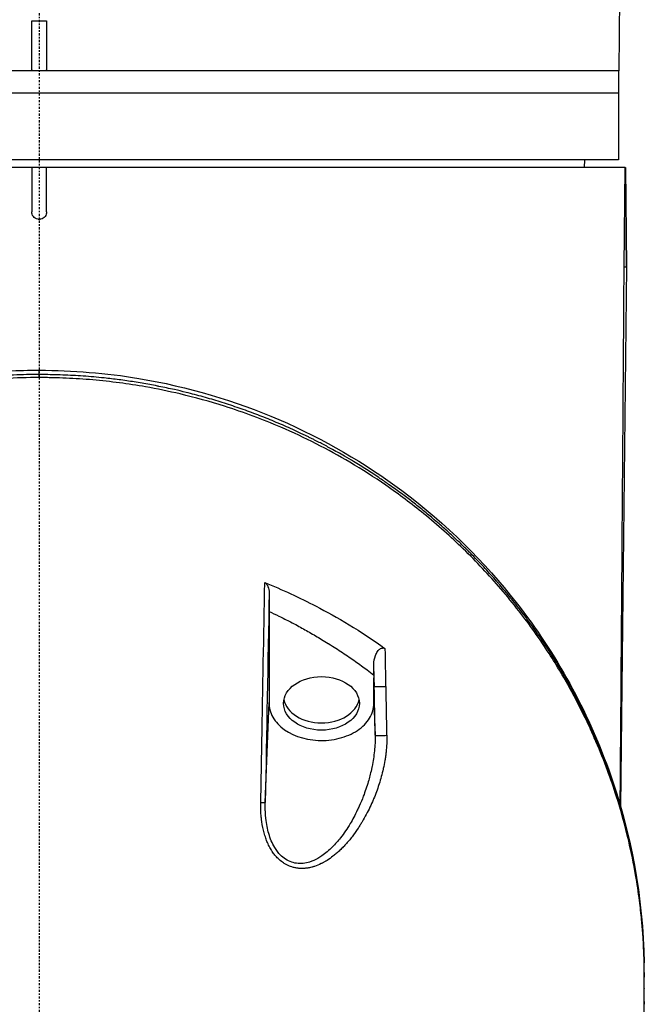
# Model space of a CAD drawing. Header units: millimetres. Extents: x 0 to 4378, y 0 to 2397.
# Tile 189 of 256: x 753 to 795, y 1758 to 1824. Entities that reach past the tile are written whole.
import ezdxf

# ---------------------------------------------------------------- set-up
doc = ezdxf.new("R2010")
doc.units = ezdxf.units.MM
doc.header["$LTSCALE"] = 0.2
doc.linetypes.add('CENTER2', pattern=[1.125, 0.75, -0.125, 0.125, -0.125])
doc.layers.add('02_Center Line', color=1, linetype='CENTER2')

# ---------------------------------------------------------------- blocks, each defined once
blk = doc.blocks.new('Blk$A14R2-0W24V')
for p, q in [((39.423, 1358.08), (39.006, 1320.7)), ((-0.5, 1320.768), (-0.5, 1324.067)), ((0.5, 1324.067), (0.5, 1320.768)), ((39.006, 1320.7), (-39.006, 1320.7)), ((39, 1320.7), (39, 1314.7)), ((39, 1319.2), (-39, 1319.2)), ((39, 1314.7), (-39, 1314.7)), ((36.713, 1314.2), (36.721, 1314.7)), ((39.432, 1314.2), (-39.467, 1314.2)), ((-0.5, 1314.2), (-0.5, 1311.2)), ((0.5, 1311.2), (0.5, 1314.2)), ((39.372, 1307.5), (39.432, 1314.2)), ((39.432, 1314.2), (39.467, 1314.2)), ((39.467, 1314.2), (39.467, 1314.2)), ((39.467, 1314.2), (39.525, 1307.501)), ((39.525, 1307.501), (39.467, 1314.2)), ((39.525, 1307.501), (39.136, 1271.186)), ((39.372, 1307.5), (39.525, 1307.501)), ((0.001, 1300.055), (0, 1300.263)), ((15.469, 1284.326), (15.469, 1278.204)), ((22.531, 1280.043), (22.526, 1280.778)), ((22.531, 1280.042), (22.531, 1279.86)), ((22.531, 1278.137), (22.531, 1279.86)), ((22.531, 1279.86), (22.553, 1279.284)), ((15.219, 1271.476), (15.469, 1278.204)), ((22.531, 1278.137), (22.611, 1275.998)), ((39.108, 1271.212), (39.108, 1271.215)), ((39.135, 1271.122), (39.135, 1271.119)), ((40.73, 1259.892), (40.73, 1259.73)), ((40.73, 1258.057), (40.73, 1257.896))]:
    blk.add_line(p, q)
blk.add_arc((0, 1364.594), 40.531, 269.29273, 270.70641)
for centre, major_axis, ratio, start_param, end_param in [((0.441, 1320.762), (-0.941, 0.011), 0.685799, 0.008117, 0.114309), ((-0.441, 1320.762), (0.941, 0.011), 0.685799, 6.168879, 6.275069), ((12.439, 1323.15), (17.893, -931.033), 0.010814, 1.523451, 1.52618), ((4.447, 1322.549), (17.323, -935.585), 0.01851, 1.524193, 1.52579), ((23.053, 1279.294), (-0.5, -0.009), 0.046579, 0.018531, 2.190552), ((4.757, 1321.803), (17.027, -919.557), 0.01851, 1.520621, 1.524199), ((12.785, 1322.227), (17.511, -911.462), 0.010687, 1.519843, 1.523455), ((19, 1278.633), (-2.55, 0), 0.707126, 0.137809, 3.003783), ((23.11, 1276.007), (-0.5, -0.009), 0.050153, 0.018535, 2.199194), ((14.72, 1271.485), (0.5, -0.009), 0.012932, 5.115695, 6.264673), ((-41.876, 1259.92), (82.606, -0.007), 0.707534, 0.001915, 0.013041)]:
    blk.add_ellipse(centre, major_axis=major_axis, ratio=ratio, start_param=start_param, end_param=end_param)
blk.add_ellipse((19, 1278.138), major_axis=(2.55, 0), ratio=0.707116)
for points, knots in [([(0.5, 1311.2), (0.5, 1311.147), (0.492, 1311.095), (0.475, 1311.045), (0.457, 1310.989), (0.43, 1310.938), (0.394, 1310.892), (0.361, 1310.849), (0.321, 1310.813), (0.277, 1310.783), (0.226, 1310.75), (0.17, 1310.726), (0.111, 1310.712), (0.105, 1310.711), (0.099, 1310.71), (0.093, 1310.709), (0.075, 1310.705), (0.056, 1310.703), (0.038, 1310.701), (0.03, 1310.701), (0.023, 1310.7), (0.016, 1310.7), (0.01, 1310.7), (0.005, 1310.7), (0, 1310.7), (-0.005, 1310.7), (-0.01, 1310.7), (-0.016, 1310.7), (-0.023, 1310.7), (-0.03, 1310.701), (-0.038, 1310.701), (-0.056, 1310.703), (-0.075, 1310.705), (-0.093, 1310.709), (-0.153, 1310.72), (-0.21, 1310.742), (-0.261, 1310.774), (-0.267, 1310.777), (-0.272, 1310.78), (-0.277, 1310.783), (-0.321, 1310.813), (-0.361, 1310.849), (-0.393, 1310.892), (-0.43, 1310.938), (-0.457, 1310.989), (-0.475, 1311.045), (-0.492, 1311.095), (-0.5, 1311.147), (-0.5, 1311.2)], [-0.1574555, -0.1574555, -0.1574555, -0.1574555, -0.1416604, -0.1416604, -0.1416604, -0.1241285, -0.1241285, -0.1241285, -0.108101, -0.108101, -0.108101, -0.0898829, -0.0898829, -0.0898829, -0.0880941, -0.0880941, -0.0880941, -0.0825129, -0.0825129, -0.0825129, -0.0802847, -0.0802847, -0.0802847, -0.0787283, -0.0787283, -0.0787283, -0.0771721, -0.0771721, -0.0771721, -0.0749441, -0.0749441, -0.0749441, -0.069364, -0.069364, -0.069364, -0.051146, -0.051146, -0.051146, -0.0493573, -0.0493573, -0.0493573, -0.03333, -0.03333, -0.03333, -0.0157983, -0.0157983, -0.0157983, -0.000001, -0.000001, -0.000001, -0.000001]), ([(39.109, 1271.28), (39.121, 1272.824), (39.133, 1274.376), (39.168, 1278.91), (39.19, 1281.915), (39.235, 1287.989), (39.258, 1291.058), (39.302, 1297.263), (39.324, 1300.399), (39.355, 1304.871), (39.363, 1306.183), (39.372, 1307.5)], [0.2717126, 0.2717126, 0.2717126, 0.2717126, 0.3686379, 0.3686379, 0.5533958, 0.5533958, 0.738344, 0.738344, 0.9235709, 0.9235709, 1, 1, 1, 1]), ([(-40.722, 1260.744), (-40.601, 1266.79), (-39.119, 1272.921), (-34.816, 1281.222), (-33.122, 1283.783), (-29.378, 1288.193), (-27.414, 1290.108), (-23.367, 1293.287), (-21.346, 1294.618), (-17.352, 1296.741), (-15.415, 1297.594), (-9.879, 1299.516), (-5.992, 1300.3), (-1.405, 1300.537), (-0.702, 1300.556), (0, 1300.556)], [0, 0, 0, 0, 2.532204, 2.532204, 3.707832, 3.707832, 4.693204, 4.693204, 5.508883, 5.508883, 6.184691, 6.184691, 7.353938, 7.353938, 7.564593, 7.564593, 7.564593, 7.564593]), ([(0, 1300.261), (0, 1300.294), (0, 1300.324), (0, 1300.352), (0, 1300.354), (0, 1300.356), (0, 1300.359), (0, 1300.389), (0, 1300.416), (0, 1300.44), (0, 1300.464), (0, 1300.485), (0, 1300.502), (0, 1300.515), (0, 1300.525), (0, 1300.533), (0, 1300.536), (0, 1300.539), (0, 1300.541), (0, 1300.548), (0, 1300.552), (0, 1300.554), (0, 1300.555), (0, 1300.555), (0, 1300.556), (0, 1300.556), (0, 1300.556), (0, 1300.556)], [0, 0, 0, 0, 0.1149751, 0.1149751, 0.1149751, 0.125, 0.125, 0.125, 0.25, 0.25, 0.25, 0.375, 0.375, 0.375, 0.4673291, 0.4673291, 0.4673291, 0.5, 0.5, 0.5, 0.5947218, 0.5947218, 0.5947218, 0.625, 0.625, 0.625, 0.6317176, 0.6317176, 0.6317176, 0.6317176]), ([(0, 1300.553), (2.248, 1300.536), (4.51, 1300.366), (10.012, 1299.45), (13.224, 1298.483), (19.174, 1295.924), (21.955, 1294.284), (27.416, 1290.209), (29.988, 1287.636), (34.855, 1281.418), (36.903, 1277.61), (39.847, 1269.478), (40.642, 1265.063), (40.723, 1260.684)], [0.000003, 0.000003, 0.000003, 0.000003, 0.674385, 0.674385, 1.694349, 1.694349, 2.755887, 2.755887, 4.0601, 4.0601, 5.739791, 5.739791, 7.576424, 7.576424, 7.576424, 7.576424]), ([(0.001, 1300.055), (-1.55, 1300.055), (-3.1, 1299.968), (-6.162, 1299.623), (-7.671, 1299.366), (-10.132, 1298.807), (-11.101, 1298.549), (-13.315, 1297.873), (-14.542, 1297.432), (-16.414, 1296.659), (-17.081, 1296.362), (-22.363, 1293.842), (-26.478, 1290.813), (-30.782, 1286.209), (-31.596, 1285.249), (-32.746, 1283.763), (-33.124, 1283.249), (-34.269, 1281.613), (-34.983, 1280.472), (-35.964, 1278.719), (-36.279, 1278.119), (-37.229, 1276.2), (-37.799, 1274.867), (-38.419, 1273.171), (-38.541, 1272.825), (-38.777, 1272.119), (-38.892, 1271.761), (-39.111, 1271.04), (-39.215, 1270.678), (-39.549, 1269.459), (-39.753, 1268.599), (-40.11, 1266.843), (-40.261, 1265.947), (-40.422, 1264.737), (-40.459, 1264.426), (-40.557, 1263.529), (-40.608, 1262.943), (-40.678, 1261.864), (-40.701, 1261.373), (-40.717, 1260.788), (-40.719, 1260.695), (-40.723, 1260.524), (-40.724, 1260.449), (-40.727, 1260.283), (-40.728, 1260.194), (-40.729, 1260.052), (-40.729, 1260.001), (-40.73, 1259.896), (-40.73, 1259.846), (-40.731, 1259.664), (-40.731, 1259.542), (-40.73, 1259.242), (-40.73, 1259.119), (-40.73, 1258.887), (-40.73, 1258.743), (-40.73, 1258.412), (-40.731, 1258.276), (-40.731, 1258.074), (-40.731, 1258.024), (-40.731, 1257.935), (-40.731, 1257.827), (-40.73, 1257.546), (-40.729, 1257.392), (-40.725, 1257.106), (-40.722, 1256.986), (-40.718, 1256.784), (-40.716, 1256.707), (-40.71, 1256.505), (-40.705, 1256.383), (-40.635, 1254.57), (-40.464, 1252.892), (-40.053, 1250.435), (-39.899, 1249.654), (-39.679, 1248.695), (-39.636, 1248.515), (-39.592, 1248.335)], [-65.723049, -65.723049, -65.723049, -65.723049, -62.031487, -62.031487, -58.338756, -58.338756, -55.879853, -55.879853, -52.598147, -52.598147, -50.727335, -50.727335, -37.463141, -37.463141, -34.099083, -34.099083, -32.353511, -32.353511, -28.594411, -28.594411, -26.668972, -26.668972, -22.482567, -22.482567, -21.407846, -21.407846, -20.305538, -20.305538, -19.195523, -19.195523, -16.579733, -16.579733, -13.871633, -13.871633, -12.933021, -12.933021, -11.170861, -11.170861, -9.691103, -9.691103, -9.409822, -9.409822, -9.177731, -9.177731, -8.904003, -8.904003, -8.749378, -8.749378, -8.584793, -8.584793, -8.151236, -8.151236, -7.849406, -7.849406, -7.58232, -7.58232, -7.395073, -7.395073, -7.305232, -7.305232, -7.25344, -7.25344, -7.185996, -7.185996, -7.134968, -7.134968, -7.10336, -7.10336, -7.05618, -7.05618, -6.401955, -6.401955, -6.095755, -6.095755, -6.024713, -6.024713, -6.024713, -6.024713]), ([(0, 1300.261), (-0.274, 1300.263), (-0.557, 1300.26), (-0.848, 1300.254), (-1.134, 1300.248), (-1.428, 1300.239), (-1.73, 1300.226), (-2.023, 1300.214), (-2.324, 1300.198), (-2.632, 1300.178), (-2.935, 1300.159), (-3.244, 1300.136), (-3.561, 1300.108), (-3.87, 1300.082), (-4.185, 1300.051), (-4.507, 1300.015), (-4.633, 1300.002), (-4.761, 1299.987), (-4.889, 1299.972), (-4.977, 1299.961), (-5.065, 1299.95), (-5.154, 1299.939), (-5.482, 1299.898), (-5.816, 1299.852), (-6.155, 1299.801), (-6.485, 1299.751), (-6.821, 1299.696), (-7.162, 1299.636), (-7.206, 1299.628), (-7.249, 1299.62), (-7.292, 1299.612), (-7.477, 1299.579), (-7.662, 1299.545), (-7.849, 1299.508), (-7.869, 1299.505), (-7.888, 1299.501), (-7.908, 1299.497), (-8.255, 1299.429), (-8.606, 1299.356), (-8.962, 1299.276), (-9.189, 1299.226), (-9.417, 1299.173), (-9.647, 1299.118), (-9.769, 1299.088), (-9.892, 1299.058), (-10.015, 1299.027), (-10.169, 1298.989), (-10.323, 1298.949), (-10.479, 1298.908), (-10.847, 1298.811), (-11.22, 1298.708), (-11.595, 1298.598), (-11.71, 1298.564), (-11.825, 1298.53), (-11.94, 1298.495), (-12.202, 1298.415), (-12.466, 1298.333), (-12.731, 1298.247), (-12.829, 1298.215), (-12.927, 1298.182), (-13.026, 1298.15), (-13.396, 1298.026), (-13.769, 1297.896), (-14.143, 1297.759), (-14.149, 1297.757), (-14.155, 1297.755), (-14.161, 1297.752), (-14.53, 1297.617), (-14.9, 1297.476), (-15.272, 1297.327), (-15.34, 1297.3), (-15.408, 1297.273), (-15.476, 1297.245), (-15.751, 1297.133), (-16.026, 1297.018), (-16.302, 1296.899), (-16.389, 1296.862), (-16.475, 1296.824), (-16.561, 1296.786), (-16.777, 1296.691), (-16.993, 1296.594), (-17.209, 1296.495), (-17.317, 1296.445), (-17.425, 1296.394), (-17.533, 1296.344), (-17.569, 1296.326), (-17.603, 1296.31), (-17.637, 1296.294), (-17.67, 1296.279), (-17.702, 1296.263), (-17.738, 1296.246), (-17.763, 1296.234), (-17.79, 1296.221), (-17.819, 1296.207), (-17.831, 1296.201), (-17.844, 1296.195), (-17.857, 1296.189), (-18.025, 1296.108), (-18.191, 1296.026), (-18.355, 1295.944), (-18.511, 1295.867), (-18.666, 1295.788), (-18.818, 1295.71), (-19.135, 1295.547), (-19.444, 1295.382), (-19.745, 1295.217), (-20.049, 1295.051), (-20.344, 1294.884), (-20.632, 1294.717), (-20.924, 1294.547), (-21.207, 1294.378), (-21.483, 1294.209), (-21.545, 1294.17), (-21.608, 1294.132), (-21.669, 1294.094), (-21.844, 1293.985), (-22.016, 1293.876), (-22.185, 1293.768), (-22.288, 1293.702), (-22.39, 1293.636), (-22.49, 1293.57), (-22.76, 1293.393), (-23.022, 1293.217), (-23.275, 1293.043), (-23.415, 1292.947), (-23.552, 1292.851), (-23.686, 1292.756), (-23.937, 1292.579), (-24.179, 1292.403), (-24.413, 1292.23), (-24.651, 1292.053), (-24.882, 1291.879), (-25.104, 1291.706), (-25.276, 1291.573), (-25.444, 1291.441), (-25.607, 1291.311), (-25.615, 1291.304), (-25.623, 1291.298), (-25.632, 1291.291), (-25.845, 1291.12), (-26.05, 1290.952), (-26.248, 1290.787), (-26.458, 1290.613), (-26.658, 1290.442), (-26.851, 1290.274), (-26.906, 1290.226), (-26.961, 1290.179), (-27.015, 1290.131), (-27.206, 1289.964), (-27.389, 1289.8), (-27.565, 1289.641), (-27.744, 1289.478), (-27.915, 1289.319), (-28.079, 1289.165), (-28.244, 1289.009), (-28.402, 1288.858), (-28.552, 1288.711), (-28.705, 1288.563), (-28.851, 1288.419), (-28.989, 1288.28), (-29.009, 1288.26), (-29.03, 1288.239), (-29.05, 1288.218), (-29.172, 1288.096), (-29.288, 1287.977), (-29.399, 1287.863), (-29.527, 1287.731), (-29.647, 1287.605), (-29.76, 1287.486), (-29.874, 1287.364), (-29.981, 1287.249), (-30.081, 1287.141), (-30.118, 1287.101), (-30.154, 1287.062), (-30.189, 1287.024), (-30.285, 1286.919), (-30.374, 1286.82), (-30.457, 1286.728), (-30.47, 1286.714), (-30.483, 1286.699), (-30.496, 1286.685), (-30.525, 1286.652), (-30.553, 1286.62), (-30.581, 1286.589), (-30.597, 1286.571), (-30.613, 1286.553), (-30.628, 1286.536), (-30.649, 1286.512), (-30.669, 1286.489), (-30.689, 1286.467), (-30.699, 1286.455), (-30.709, 1286.444), (-30.719, 1286.433), (-30.722, 1286.43), (-30.723, 1286.429), (-30.723, 1286.428), (-30.724, 1286.427), (-30.725, 1286.426), (-30.728, 1286.423), (-30.731, 1286.42), (-30.736, 1286.414), (-30.747, 1286.401), (-30.963, 1286.155), (-31.174, 1285.909), (-31.38, 1285.662), (-31.485, 1285.537), (-31.588, 1285.412), (-31.69, 1285.286), (-32.07, 1284.82), (-32.436, 1284.351), (-32.786, 1283.88), (-33.103, 1283.454), (-33.408, 1283.026), (-33.702, 1282.598), (-33.734, 1282.551), (-33.767, 1282.503), (-33.799, 1282.456), (-33.945, 1282.242), (-34.087, 1282.027), (-34.227, 1281.812), (-34.554, 1281.31), (-34.866, 1280.807), (-35.163, 1280.303), (-35.338, 1280.007), (-35.508, 1279.71), (-35.673, 1279.414), (-35.789, 1279.204), (-35.904, 1278.994), (-36.015, 1278.784), (-36.12, 1278.587), (-36.223, 1278.391), (-36.324, 1278.194), (-36.603, 1277.648), (-36.867, 1277.103), (-37.115, 1276.559), (-37.18, 1276.417), (-37.243, 1276.276), (-37.306, 1276.135), (-37.485, 1275.729), (-37.656, 1275.324), (-37.819, 1274.92), (-37.88, 1274.769), (-37.94, 1274.618), (-37.999, 1274.467), (-38.158, 1274.057), (-38.31, 1273.648), (-38.453, 1273.24), (-38.507, 1273.088), (-38.56, 1272.936), (-38.611, 1272.784), (-38.635, 1272.713), (-38.659, 1272.643), (-38.682, 1272.572), (-38.878, 1271.982), (-39.059, 1271.395), (-39.224, 1270.81), (-39.238, 1270.76), (-39.252, 1270.711), (-39.265, 1270.661), (-39.385, 1270.232), (-39.496, 1269.804), (-39.599, 1269.379), (-39.636, 1269.227), (-39.672, 1269.074), (-39.707, 1268.923), (-39.841, 1268.342), (-39.961, 1267.764), (-40.066, 1267.191), (-40.091, 1267.06), (-40.114, 1266.93), (-40.137, 1266.8), (-40.187, 1266.511), (-40.234, 1266.223), (-40.277, 1265.936), (-40.323, 1265.634), (-40.365, 1265.333), (-40.404, 1265.034), (-40.411, 1264.974), (-40.419, 1264.915), (-40.426, 1264.855), (-40.5, 1264.263), (-40.559, 1263.676), (-40.605, 1263.094), (-40.61, 1263.031), (-40.615, 1262.968), (-40.619, 1262.905), (-40.63, 1262.76), (-40.64, 1262.615), (-40.649, 1262.471), (-40.681, 1261.981), (-40.702, 1261.495), (-40.715, 1261.013), (-40.718, 1260.919), (-40.72, 1260.826), (-40.722, 1260.734)], [0.0000005, 0.0000005, 0.0000005, 0.0000005, 0.0158804, 0.0158804, 0.0158804, 0.0314941, 0.0314941, 0.0314941, 0.0466963, 0.0466963, 0.0466963, 0.0616667, 0.0616667, 0.0616667, 0.0762857, 0.0762857, 0.0762857, 0.0820479, 0.0820479, 0.0820479, 0.0859853, 0.0859853, 0.0859853, 0.1005462, 0.1005462, 0.1005462, 0.1147453, 0.1147453, 0.1147453, 0.1165521, 0.1165521, 0.1165521, 0.1241981, 0.1241981, 0.1241981, 0.125, 0.125, 0.125, 0.1391728, 0.1391728, 0.1391728, 0.1482001, 0.1482001, 0.1482001, 0.1529972, 0.1529972, 0.1529972, 0.1589987, 0.1589987, 0.1589987, 0.1732494, 0.1732494, 0.1732494, 0.1776036, 0.1776036, 0.1776036, 0.1875, 0.1875, 0.1875, 0.1911709, 0.1911709, 0.1911709, 0.2049605, 0.2049605, 0.2049605, 0.2051836, 0.2051836, 0.2051836, 0.21875, 0.21875, 0.21875, 0.2212271, 0.2212271, 0.2212271, 0.2312401, 0.2312401, 0.2312401, 0.234375, 0.234375, 0.234375, 0.2421875, 0.2421875, 0.2421875, 0.2460938, 0.2460938, 0.2460938, 0.2474252, 0.2474252, 0.2474252, 0.2487118, 0.2487118, 0.2487118, 0.2496161, 0.2496161, 0.2496161, 0.25, 0.25, 0.25, 0.2548856, 0.2548856, 0.2548856, 0.2595383, 0.2595383, 0.2595383, 0.2692434, 0.2692434, 0.2692434, 0.2790515, 0.2790515, 0.2790515, 0.2890122, 0.2890122, 0.2890122, 0.2912742, 0.2912742, 0.2912742, 0.2976908, 0.2976908, 0.2976908, 0.3016122, 0.3016122, 0.3016122, 0.3121303, 0.3121303, 0.3121303, 0.3179228, 0.3179228, 0.3179228, 0.3287012, 0.3287012, 0.3287012, 0.3396932, 0.3396932, 0.3396932, 0.3481944, 0.3481944, 0.3481944, 0.3486379, 0.3486379, 0.3486379, 0.3598073, 0.3598073, 0.3598073, 0.3716181, 0.3716181, 0.3716181, 0.375, 0.375, 0.375, 0.3869913, 0.3869913, 0.3869913, 0.3992411, 0.3992411, 0.3992411, 0.4116457, 0.4116457, 0.4116457, 0.424265, 0.424265, 0.424265, 0.4261619, 0.4261619, 0.4261619, 0.4375, 0.4375, 0.4375, 0.4505935, 0.4505935, 0.4505935, 0.463876, 0.463876, 0.463876, 0.46875, 0.46875, 0.46875, 0.4822259, 0.4822259, 0.4822259, 0.484375, 0.484375, 0.484375, 0.4893023, 0.4893023, 0.4893023, 0.4921875, 0.4921875, 0.4921875, 0.4960938, 0.4960938, 0.4960938, 0.4980469, 0.4980469, 0.4980469, 0.4986572, 0.4986572, 0.4986572, 0.4992676, 0.4992676, 0.4992676, 0.5, 0.5, 0.5, 0.5143265, 0.5143265, 0.5143265, 0.5215625, 0.5215625, 0.5215625, 0.5485034, 0.5485034, 0.5485034, 0.5728868, 0.5728868, 0.5728868, 0.5755775, 0.5755775, 0.5755775, 0.5877727, 0.5877727, 0.5877727, 0.6162648, 0.6162648, 0.6162648, 0.6330476, 0.6330476, 0.6330476, 0.6449132, 0.6449132, 0.6449132, 0.656049, 0.656049, 0.656049, 0.6869268, 0.6869268, 0.6869268, 0.6949503, 0.6949503, 0.6949503, 0.717991, 0.717991, 0.717991, 0.7265974, 0.7265974, 0.7265974, 0.75, 0.75, 0.75, 0.7587448, 0.7587448, 0.7587448, 0.7627993, 0.7627993, 0.7627993, 0.7967746, 0.7967746, 0.7967746, 0.7996666, 0.7996666, 0.7996666, 0.8246287, 0.8246287, 0.8246287, 0.833564, 0.833564, 0.833564, 0.8677436, 0.8677436, 0.8677436, 0.8755356, 0.8755356, 0.8755356, 0.8928106, 0.8928106, 0.8928106, 0.9110136, 0.9110136, 0.9110136, 0.9146293, 0.9146293, 0.9146293, 0.9506659, 0.9506659, 0.9506659, 0.9545641, 0.9545641, 0.9545641, 0.9635596, 0.9635596, 0.9635596, 0.9941009, 0.9941009, 0.9941009, 1, 1, 1, 1]), ([(40.723, 1260.675), (40.709, 1261.459), (40.671, 1262.24), (40.552, 1263.795), (40.469, 1264.571), (40.259, 1266.116), (40.131, 1266.886), (39.83, 1268.418), (39.657, 1269.179), (39.265, 1270.694), (39.047, 1271.447), (38.613, 1272.795), (38.405, 1273.392), (38.133, 1274.119), (38.081, 1274.255), (37.777, 1275.04), (37.509, 1275.684), (36.933, 1276.971), (36.624, 1277.614), (35.966, 1278.896), (35.615, 1279.536), (35.082, 1280.447), (34.915, 1280.724), (34.465, 1281.454), (34.175, 1281.903), (33.662, 1282.663), (33.444, 1282.976), (33.051, 1283.525), (32.877, 1283.761), (32.429, 1284.359), (32.15, 1284.717), (31.704, 1285.272), (31.541, 1285.47), (31.254, 1285.813), (31.131, 1285.958), (30.977, 1286.137), (30.947, 1286.171), (30.899, 1286.227), (30.878, 1286.251), (30.834, 1286.301), (30.813, 1286.326), (30.786, 1286.356), (30.778, 1286.365), (30.771, 1286.373), (30.77, 1286.374), (30.657, 1286.504), (30.537, 1286.64), (30.286, 1286.917), (30.157, 1287.06), (29.885, 1287.353), (29.743, 1287.504), (29.447, 1287.814), (29.293, 1287.973), (28.971, 1288.299), (28.805, 1288.465), (28.46, 1288.802), (28.282, 1288.973), (27.913, 1289.321), (27.722, 1289.498), (27.328, 1289.855), (27.125, 1290.036), (26.776, 1290.34), (26.633, 1290.463), (26.26, 1290.779), (26.023, 1290.975), (25.544, 1291.362), (25.303, 1291.553), (25.039, 1291.757), (25.025, 1291.767), (24.776, 1291.959), (24.533, 1292.142), (24.037, 1292.507), (23.783, 1292.689), (23.304, 1293.024), (23.082, 1293.176), (22.586, 1293.509), (22.31, 1293.689), (21.746, 1294.047), (21.459, 1294.225), (20.963, 1294.523), (20.758, 1294.644), (20.246, 1294.94), (19.934, 1295.115), (19.497, 1295.352), (19.38, 1295.415), (19.038, 1295.597), (18.811, 1295.714), (18.515, 1295.864), (18.447, 1295.898), (18.312, 1295.966), (18.243, 1296), (18.106, 1296.068), (18.038, 1296.101), (17.939, 1296.149), (17.906, 1296.165), (17.836, 1296.199), (17.798, 1296.217), (17.388, 1296.414), (17.016, 1296.585), (16.278, 1296.911), (15.912, 1297.067), (15.177, 1297.367), (14.807, 1297.511), (14.064, 1297.789), (13.691, 1297.923), (12.939, 1298.18), (12.559, 1298.304), (11.799, 1298.539), (11.418, 1298.651), (10.653, 1298.864), (10.268, 1298.965), (9.624, 1299.124), (9.362, 1299.186), (8.752, 1299.325), (8.404, 1299.398), (8.029, 1299.473), (7.996, 1299.48), (7.612, 1299.556), (7.264, 1299.619), (6.572, 1299.737), (6.229, 1299.791), (5.544, 1299.89), (5.203, 1299.934), (4.704, 1299.994), (4.542, 1300.012), (4.139, 1300.055), (3.902, 1300.078), (3.429, 1300.119), (3.195, 1300.137), (2.73, 1300.169), (2.499, 1300.183), (2.039, 1300.207), (1.811, 1300.218), (1.358, 1300.235), (1.134, 1300.241), (0.69, 1300.252), (0.469, 1300.256), (0.168, 1300.26), (0.084, 1300.26), (0, 1300.261)], [0, 0, 0, 0, 0.0414469, 0.0414469, 0.0830494, 0.0830494, 0.1249008, 0.1249008, 0.1668944, 0.1668944, 0.2091227, 0.2091227, 0.2431558, 0.2431558, 0.2509379, 0.2509379, 0.2884331, 0.2884331, 0.3266289, 0.3266289, 0.3655753, 0.3655753, 0.3827867, 0.3827867, 0.4111135, 0.4111135, 0.4312236, 0.4312236, 0.4466558, 0.4466558, 0.4704458, 0.4704458, 0.4838416, 0.4838416, 0.4937454, 0.4937454, 0.4960937, 0.4960937, 0.4975622, 0.4975622, 0.4990924, 0.4990924, 0.4998798, 0.4998798, 0.5, 0.5, 0.515625, 0.515625, 0.530681, 0.530681, 0.5455116, 0.5455116, 0.5601173, 0.5601173, 0.5745008, 0.5745008, 0.5885568, 0.5885568, 0.6024334, 0.6024334, 0.616041, 0.616041, 0.625, 0.625, 0.6389674, 0.6389674, 0.6521907, 0.6521907, 0.6529348, 0.6529348, 0.6653133, 0.6653133, 0.6774557, 0.6774557, 0.6875, 0.6875, 0.6992974, 0.6992974, 0.7108979, 0.7108979, 0.71875, 0.71875, 0.7302216, 0.7302216, 0.734375, 0.734375, 0.7421875, 0.7421875, 0.7443878, 0.7443878, 0.7465782, 0.7465782, 0.7488369, 0.7488369, 0.75, 0.75, 0.7513839, 0.7513839, 0.7649249, 0.7649249, 0.7782838, 0.7782838, 0.7918729, 0.7918729, 0.8057075, 0.8057075, 0.8199553, 0.8199553, 0.8344527, 0.8344527, 0.849373, 0.849373, 0.8597114, 0.8597114, 0.8736746, 0.8736746, 0.875, 0.875, 0.8893851, 0.8893851, 0.9040038, 0.9040038, 0.9189904, 0.9189904, 0.9263298, 0.9263298, 0.937311, 0.937311, 0.9484587, 0.9484587, 0.959783, 0.959783, 0.9713927, 0.9713927, 0.9831792, 0.9831792, 0.9952444, 0.9952444, 1, 1, 1, 1]), ([(40.73, 1259.664), (40.73, 1259.71), (40.73, 1259.756), (40.73, 1259.849), (40.73, 1259.893), (40.729, 1260.031), (40.729, 1260.123), (40.726, 1260.398), (40.722, 1260.58), (40.715, 1260.886), (40.711, 1261.008), (40.69, 1261.618), (40.665, 1262.106), (40.607, 1262.919), (40.58, 1263.244), (40.508, 1264.002), (40.459, 1264.435), (40.33, 1265.443), (40.243, 1266.019), (40.011, 1267.36), (39.856, 1268.124), (39.44, 1269.9), (39.161, 1270.911), (38.659, 1272.487), (38.462, 1273.06), (38.012, 1274.279), (37.754, 1274.926), (37.33, 1275.912), (37.177, 1276.254), (36.659, 1277.372), (36.27, 1278.144), (35.378, 1279.783), (34.866, 1280.646), (33.687, 1282.47), (33.009, 1283.428), (31.89, 1284.865), (31.487, 1285.36), (30.281, 1286.766), (29.441, 1287.663), (27.71, 1289.344), (26.825, 1290.133), (25.075, 1291.556), (24.222, 1292.198), (22.551, 1293.35), (21.744, 1293.867), (19.444, 1295.225), (17.895, 1296.016), (15.043, 1297.241), (13.78, 1297.713), (11.495, 1298.437), (10.496, 1298.714), (8.718, 1299.133), (7.945, 1299.293), (5.993, 1299.636), (4.807, 1299.793), (3.011, 1299.95), (2.41, 1299.989), (1.507, 1300.029), (1.206, 1300.039), (0.754, 1300.049), (0.604, 1300.051), (0.378, 1300.054), (0.302, 1300.054), (0.189, 1300.055), (0.151, 1300.055), (0.076, 1300.055), (0.038, 1300.055), (0.001, 1300.055)], [-7.729646, -7.729646, -7.729646, -7.729646, -7.7105, -7.7105, -7.690784, -7.690784, -7.652085, -7.652085, -7.574411, -7.574411, -7.52262, -7.52262, -7.315388, -7.315388, -7.177354, -7.177354, -6.993313, -6.993313, -6.748015, -6.748015, -6.420978, -6.420978, -5.985072, -5.985072, -5.73644, -5.73644, -5.452577, -5.452577, -5.301087, -5.301087, -4.95462, -4.95462, -4.558517, -4.558517, -4.106103, -4.106103, -3.864795, -3.864795, -3.410322, -3.410322, -2.984789, -2.984789, -2.612354, -2.612354, -2.286343, -2.286343, -1.715455, -1.715455, -1.286664, -1.286664, -0.965099, -0.965099, -0.723763, -0.723763, -0.361864, -0.361864, -0.180905, -0.180905, -0.090468, -0.090468, -0.045241, -0.045241, -0.022623, -0.022623, -0.011312, -0.011312, -0.000001, -0.000001, -0.000001, -0.000001]), ([(14.916, 1271.476), (14.94, 1272.839), (14.964, 1274.201), (14.989, 1275.564), (15.053, 1279.129), (15.117, 1282.694), (15.181, 1286.259)], [0, 0, 0, 0, 0.2372022, 0.2372022, 0.2372022, 0.8578116, 0.8578116, 0.8578116, 0.8578116]), ([(15.181, 1286.259), (15.205, 1286.25), (15.226, 1286.237), (15.267, 1286.205), (15.286, 1286.184), (15.34, 1286.118), (15.373, 1286.06), (15.449, 1285.872), (15.479, 1285.723), (15.478, 1285.57)], [0.00000022, 0.00000022, 0.00000022, 0.00000022, 0.00809349, 0.00809349, 0.01746003, 0.01746003, 0.03766224, 0.03766224, 0.07481585, 0.07481585, 0.07481585, 0.07481585]), ([(15.181, 1286.259), (16.338, 1285.807), (17.541, 1285.241), (20.007, 1283.959), (21.648, 1283.018), (23.296, 1281.818)], [0.0000044, 0.0000044, 0.0000044, 0.0000044, 0.3995554, 0.3995554, 0.9019012, 0.9019012, 0.9019012, 0.9019012]), ([(15.478, 1285.57), (15.477, 1285.363), (15.475, 1285.156), (15.472, 1284.741), (15.47, 1284.534), (15.469, 1284.326)], [-0.1435856, -0.1435856, -0.1435856, -0.1435856, -0.0718018, -0.0718018, -0.0000074, -0.0000074, -0.0000074, -0.0000074]), ([(15.469, 1284.326), (15.69, 1284.222), (15.912, 1284.116), (16.131, 1284.01), (16.398, 1283.88), (16.663, 1283.748), (16.924, 1283.613), (17.076, 1283.535), (17.226, 1283.456), (17.375, 1283.376), (17.649, 1283.228), (17.921, 1283.077), (18.189, 1282.923), (18.466, 1282.765), (18.739, 1282.605), (19.009, 1282.442), (19.155, 1282.354), (19.299, 1282.266), (19.443, 1282.177), (19.462, 1282.165), (19.481, 1282.153), (19.5, 1282.141), (19.812, 1281.948), (20.119, 1281.751), (20.421, 1281.551), (20.714, 1281.357), (21.003, 1281.16), (21.287, 1280.959), (21.554, 1280.771), (21.818, 1280.58), (22.077, 1280.387), (22.23, 1280.273), (22.381, 1280.158), (22.531, 1280.043)], [0.0000111, 0.0000111, 0.0000111, 0.0000111, 0.0856069, 0.0856069, 0.0856069, 0.189527, 0.189527, 0.189527, 0.2496691, 0.2496691, 0.2496691, 0.3608437, 0.3608437, 0.3608437, 0.4752519, 0.4752519, 0.4752519, 0.5366951, 0.5366951, 0.5366951, 0.5448948, 0.5448948, 0.5448948, 0.6781774, 0.6781774, 0.6781774, 0.8073979, 0.8073979, 0.8073979, 0.928711, 0.928711, 0.928711, 1, 1, 1, 1]), ([(22.526, 1280.778), (22.526, 1280.944), (22.561, 1281.164), (22.669, 1281.455), (22.715, 1281.553), (22.831, 1281.714), (22.883, 1281.76), (22.961, 1281.816), (23.002, 1281.838), (23.083, 1281.862), (23.119, 1281.867), (23.182, 1281.865), (23.207, 1281.86), (23.255, 1281.844), (23.277, 1281.832), (23.296, 1281.818)], [0.0002589, 0.0002589, 0.0002589, 0.0002589, 0.0589869, 0.0589869, 0.0865651, 0.0865651, 0.1116531, 0.1116531, 0.1354205, 0.1354205, 0.1544738, 0.1544738, 0.1686229, 0.1686229, 0.1826471, 0.1826471, 0.1826471, 0.1826471]), ([(15.469, 1278.204), (15.469, 1278.119), (15.47, 1278.033), (15.479, 1277.948), (15.497, 1277.777), (15.54, 1277.609), (15.607, 1277.446), (15.739, 1277.121), (15.969, 1276.812), (16.274, 1276.55), (16.885, 1276.025), (17.813, 1275.689), (18.775, 1275.645), (19.256, 1275.624), (19.743, 1275.673), (20.194, 1275.787), (20.645, 1275.902), (21.066, 1276.084), (21.416, 1276.316), (21.765, 1276.548), (22.049, 1276.832), (22.24, 1277.144), (22.431, 1277.456), (22.531, 1277.798), (22.531, 1278.137)], [0.0000002, 0.0000002, 0.0000002, 0.0000002, 0.0322579, 0.0322579, 0.0322579, 0.096774, 0.096774, 0.096774, 0.2258063, 0.2258063, 0.2258063, 0.4838709, 0.4838709, 0.4838709, 0.6129032, 0.6129032, 0.6129032, 0.7419354, 0.7419354, 0.7419354, 0.8709677, 0.8709677, 0.8709677, 1, 1, 1, 1]), ([(23.405, 1275.992), (23.412, 1275.627), (23.391, 1275.242), (23.348, 1274.865), (23.337, 1274.769), (23.325, 1274.673), (23.311, 1274.578), (23.297, 1274.481), (23.282, 1274.386), (23.266, 1274.292), (23.235, 1274.108), (23.199, 1273.929), (23.161, 1273.758), (23.158, 1273.744), (23.155, 1273.731), (23.152, 1273.717), (23.076, 1273.383), (22.984, 1273.046), (22.879, 1272.719), (22.875, 1272.706), (22.871, 1272.693), (22.867, 1272.681), (22.759, 1272.347), (22.639, 1272.022), (22.511, 1271.714), (22.502, 1271.693), (22.493, 1271.673), (22.485, 1271.652), (22.34, 1271.308), (22.188, 1270.988), (22.019, 1270.67), (21.93, 1270.503), (21.836, 1270.337), (21.737, 1270.17), (21.697, 1270.104), (21.656, 1270.037), (21.615, 1269.971), (21.566, 1269.892), (21.516, 1269.815), (21.466, 1269.74), (21.333, 1269.539), (21.197, 1269.348), (21.058, 1269.167), (20.986, 1269.074), (20.916, 1268.986), (20.845, 1268.901), (20.81, 1268.86), (20.775, 1268.819), (20.74, 1268.778), (20.705, 1268.738), (20.67, 1268.698), (20.633, 1268.658), (20.598, 1268.62), (20.563, 1268.581), (20.526, 1268.542), (20.506, 1268.521), (20.486, 1268.5), (20.465, 1268.479), (20.427, 1268.439), (20.389, 1268.401), (20.352, 1268.364), (20.314, 1268.327), (20.277, 1268.291), (20.24, 1268.255), (20.203, 1268.22), (20.166, 1268.186), (20.128, 1268.152), (20.12, 1268.145), (20.113, 1268.138), (20.105, 1268.131), (20.069, 1268.099), (20.032, 1268.067), (19.995, 1268.035), (19.959, 1268.004), (19.923, 1267.974), (19.885, 1267.943), (19.85, 1267.914), (19.813, 1267.885), (19.775, 1267.856), (19.644, 1267.754), (19.513, 1267.662), (19.381, 1267.578), (19.355, 1267.562), (19.329, 1267.546), (19.304, 1267.53), (19.294, 1267.524), (19.285, 1267.519), (19.275, 1267.513), (19.25, 1267.498), (19.226, 1267.484), (19.201, 1267.47), (19.177, 1267.456), (19.152, 1267.442), (19.126, 1267.428), (19.102, 1267.415), (19.078, 1267.402), (19.052, 1267.389), (19.031, 1267.378), (19.009, 1267.367), (18.986, 1267.356), (18.831, 1267.279), (18.676, 1267.216), (18.523, 1267.166), (18.496, 1267.158), (18.471, 1267.15), (18.445, 1267.143), (18.42, 1267.135), (18.396, 1267.128), (18.371, 1267.122), (18.36, 1267.119), (18.35, 1267.116), (18.34, 1267.113), (18.293, 1267.102), (18.245, 1267.091), (18.193, 1267.08), (18.169, 1267.075), (18.144, 1267.071), (18.118, 1267.066), (18.1, 1267.063), (18.082, 1267.061), (18.063, 1267.058), (18.02, 1267.051), (17.977, 1267.046), (17.935, 1267.042), (17.902, 1267.039), (17.871, 1267.036), (17.839, 1267.034), (17.796, 1267.032), (17.754, 1267.03), (17.712, 1267.03), (17.672, 1267.03), (17.633, 1267.03), (17.594, 1267.032), (17.555, 1267.033), (17.516, 1267.036), (17.477, 1267.04), (17.439, 1267.043), (17.401, 1267.048), (17.362, 1267.053), (17.353, 1267.054), (17.343, 1267.056), (17.333, 1267.058), (17.296, 1267.063), (17.258, 1267.07), (17.22, 1267.078), (17.184, 1267.086), (17.148, 1267.094), (17.111, 1267.104), (17.076, 1267.113), (17.04, 1267.124), (17.004, 1267.135), (16.948, 1267.153), (16.892, 1267.173), (16.837, 1267.196), (16.779, 1267.219), (16.721, 1267.246), (16.664, 1267.275), (16.608, 1267.304), (16.553, 1267.335), (16.498, 1267.369), (16.458, 1267.394), (16.419, 1267.42), (16.38, 1267.448), (16.272, 1267.524), (16.17, 1267.611), (16.074, 1267.705), (16.042, 1267.737), (16.01, 1267.77), (15.979, 1267.804), (15.971, 1267.812), (15.964, 1267.82), (15.956, 1267.829), (15.926, 1267.862), (15.896, 1267.897), (15.867, 1267.934), (15.837, 1267.971), (15.807, 1268.009), (15.778, 1268.049), (15.748, 1268.09), (15.718, 1268.132), (15.69, 1268.175), (15.675, 1268.196), (15.661, 1268.218), (15.647, 1268.24), (15.588, 1268.333), (15.534, 1268.429), (15.484, 1268.525), (15.427, 1268.634), (15.377, 1268.744), (15.333, 1268.85), (15.313, 1268.899), (15.294, 1268.947), (15.276, 1268.995), (15.257, 1269.045), (15.239, 1269.096), (15.221, 1269.149), (15.21, 1269.182), (15.199, 1269.215), (15.189, 1269.249), (15.171, 1269.305), (15.154, 1269.361), (15.138, 1269.418), (15.069, 1269.669), (15.017, 1269.929), (14.983, 1270.172), (14.979, 1270.199), (14.975, 1270.225), (14.972, 1270.251), (14.968, 1270.282), (14.964, 1270.314), (14.96, 1270.347), (14.955, 1270.393), (14.95, 1270.439), (14.945, 1270.486), (14.941, 1270.533), (14.937, 1270.58), (14.933, 1270.626), (14.93, 1270.674), (14.927, 1270.721), (14.924, 1270.767), (14.922, 1270.802), (14.92, 1270.836), (14.919, 1270.869), (14.919, 1270.882), (14.918, 1270.895), (14.918, 1270.908), (14.916, 1270.946), (14.915, 1270.984), (14.914, 1271.022), (14.913, 1271.113), (14.912, 1271.205), (14.913, 1271.308), (14.914, 1271.352), (14.914, 1271.399), (14.915, 1271.448), (14.915, 1271.457), (14.916, 1271.467), (14.916, 1271.476)], [0, 0, 0, 0, 0.0606097, 0.0606097, 0.0606097, 0.0760926, 0.0760926, 0.0760926, 0.0917898, 0.0917898, 0.0917898, 0.1225414, 0.1225414, 0.1225414, 0.125, 0.125, 0.125, 0.185671, 0.185671, 0.185671, 0.1880403, 0.1880403, 0.1880403, 0.25, 0.25, 0.25, 0.2541675, 0.2541675, 0.2541675, 0.3239194, 0.3239194, 0.3239194, 0.3605055, 0.3605055, 0.3605055, 0.375, 0.375, 0.375, 0.3920699, 0.3920699, 0.3920699, 0.4375, 0.4375, 0.4375, 0.4610182, 0.4610182, 0.4610182, 0.4724516, 0.4724516, 0.4724516, 0.4836295, 0.4836295, 0.4836295, 0.4943265, 0.4943265, 0.4943265, 0.5, 0.5, 0.5, 0.510606, 0.510606, 0.510606, 0.5212304, 0.5212304, 0.5212304, 0.5317597, 0.5317597, 0.5317597, 0.5339079, 0.5339079, 0.5339079, 0.5439621, 0.5439621, 0.5439621, 0.5534615, 0.5534615, 0.5534615, 0.5625, 0.5625, 0.5625, 0.59375, 0.59375, 0.59375, 0.6000797, 0.6000797, 0.6000797, 0.6024545, 0.6024545, 0.6024545, 0.6086674, 0.6086674, 0.6086674, 0.6147125, 0.6147125, 0.6147125, 0.6203648, 0.6203648, 0.6203648, 0.625, 0.625, 0.625, 0.65625, 0.65625, 0.65625, 0.6616327, 0.6616327, 0.6616327, 0.6670453, 0.6670453, 0.6670453, 0.6693115, 0.6693115, 0.6693115, 0.6795832, 0.6795832, 0.6795832, 0.6843068, 0.6843068, 0.6843068, 0.6875, 0.6875, 0.6875, 0.6949011, 0.6949011, 0.6949011, 0.7005456, 0.7005456, 0.7005456, 0.7082314, 0.7082314, 0.7082314, 0.7154474, 0.7154474, 0.7154474, 0.7225734, 0.7225734, 0.7225734, 0.7295267, 0.7295267, 0.7295267, 0.7312887, 0.7312887, 0.7312887, 0.7379202, 0.7379202, 0.7379202, 0.7441227, 0.7441227, 0.7441227, 0.75, 0.75, 0.75, 0.7591085, 0.7591085, 0.7591085, 0.768686, 0.768686, 0.768686, 0.7781797, 0.7781797, 0.7781797, 0.7850609, 0.7850609, 0.7850609, 0.8042655, 0.8042655, 0.8042655, 0.8108796, 0.8108796, 0.8108796, 0.8125, 0.8125, 0.8125, 0.8190163, 0.8190163, 0.8190163, 0.8256556, 0.8256556, 0.8256556, 0.8325276, 0.8325276, 0.8325276, 0.8359779, 0.8359779, 0.8359779, 0.8506488, 0.8506488, 0.8506488, 0.8673146, 0.8673146, 0.8673146, 0.875, 0.875, 0.875, 0.883205, 0.883205, 0.883205, 0.8882626, 0.8882626, 0.8882626, 0.8966706, 0.8966706, 0.8966706, 0.9334822, 0.9334822, 0.9334822, 0.9375, 0.9375, 0.9375, 0.9423621, 0.9423621, 0.9423621, 0.9492937, 0.9492937, 0.9492937, 0.9562254, 0.9562254, 0.9562254, 0.9633498, 0.9633498, 0.9633498, 0.96875, 0.96875, 0.96875, 0.9708858, 0.9708858, 0.9708858, 0.9771847, 0.9771847, 0.9771847, 0.9922363, 0.9922363, 0.9922363, 0.9987827, 0.9987827, 0.9987827, 1, 1, 1, 1]), ([(22.611, 1275.998), (22.617, 1275.643), (22.599, 1275.29), (22.563, 1274.939), (22.527, 1274.589), (22.472, 1274.24), (22.402, 1273.893), (22.388, 1273.822), (22.372, 1273.75), (22.357, 1273.679), (22.296, 1273.405), (22.226, 1273.135), (22.148, 1272.87), (22.05, 1272.536), (21.939, 1272.208), (21.817, 1271.888), (21.731, 1271.664), (21.64, 1271.443), (21.542, 1271.226), (21.5, 1271.132), (21.457, 1271.039), (21.412, 1270.946), (21.265, 1270.639), (21.103, 1270.337), (20.931, 1270.049), (20.729, 1269.711), (20.512, 1269.389), (20.276, 1269.087), (20.11, 1268.875), (19.933, 1268.673), (19.745, 1268.483), (19.517, 1268.254), (19.277, 1268.047), (19.02, 1267.872), (18.934, 1267.813), (18.846, 1267.758), (18.757, 1267.707), (18.579, 1267.606), (18.394, 1267.522), (18.204, 1267.463), (18.062, 1267.419), (17.915, 1267.387), (17.766, 1267.372), (17.618, 1267.357), (17.47, 1267.359), (17.323, 1267.379), (17.175, 1267.399), (17.028, 1267.438), (16.888, 1267.495), (16.748, 1267.551), (16.615, 1267.626), (16.489, 1267.719), (16.362, 1267.811), (16.245, 1267.921), (16.139, 1268.042), (16.104, 1268.082), (16.071, 1268.123), (16.039, 1268.165), (15.971, 1268.253), (15.909, 1268.346), (15.851, 1268.443), (15.679, 1268.73), (15.55, 1269.046), (15.452, 1269.381), (15.407, 1269.536), (15.369, 1269.692), (15.338, 1269.85), (15.302, 1270.034), (15.275, 1270.22), (15.255, 1270.408), (15.246, 1270.495), (15.238, 1270.582), (15.233, 1270.67), (15.227, 1270.754), (15.223, 1270.839), (15.22, 1270.922)], [0, 0, 0, 0, 0.064564, 0.064564, 0.064564, 0.129128, 0.129128, 0.129128, 0.142457, 0.142457, 0.142457, 0.193692, 0.193692, 0.193692, 0.258256, 0.258256, 0.258256, 0.30335, 0.30335, 0.30335, 0.32282, 0.32282, 0.32282, 0.387384, 0.387384, 0.387384, 0.463168, 0.463168, 0.463168, 0.516513, 0.516513, 0.516513, 0.581077, 0.581077, 0.581077, 0.602655, 0.602655, 0.602655, 0.645641, 0.645641, 0.645641, 0.677923, 0.677923, 0.677923, 0.710205, 0.710205, 0.710205, 0.742487, 0.742487, 0.742487, 0.774769, 0.774769, 0.774769, 0.807051, 0.807051, 0.807051, 0.817568, 0.817568, 0.817568, 0.839333, 0.839333, 0.839333, 0.903897, 0.903897, 0.903897, 0.93368, 0.93368, 0.93368, 0.968461, 0.968461, 0.968461, 0.984602, 0.984602, 0.984602, 1, 1, 1, 1]), ([(15.22, 1270.922), (15.218, 1270.971), (15.217, 1271.02), (15.216, 1271.111), (15.216, 1271.154), (15.216, 1271.235), (15.216, 1271.273), (15.217, 1271.346), (15.218, 1271.381), (15.219, 1271.436), (15.219, 1271.456), (15.219, 1271.476)], [0, 0, 0, 0, 0.271734, 0.271734, 0.503482, 0.503482, 0.710548, 0.710548, 0.89393, 0.89393, 1, 1, 1, 1]), ([(40.725, 1257.161), (40.727, 1257.267), (40.728, 1257.38), (40.729, 1257.492), (40.729, 1257.531), (40.729, 1257.569), (40.73, 1257.608), (40.73, 1257.719), (40.73, 1257.827), (40.73, 1257.926), (40.73, 1257.971), (40.73, 1258.014), (40.73, 1258.055), (40.73, 1258.106), (40.73, 1258.153), (40.73, 1258.195), (40.73, 1258.254), (40.73, 1258.309), (40.73, 1258.361), (40.73, 1258.41), (40.73, 1258.457), (40.73, 1258.503), (40.73, 1258.603), (40.73, 1258.696), (40.73, 1258.795), (40.73, 1258.845), (40.73, 1258.896), (40.73, 1258.95), (40.73, 1258.997), (40.73, 1259.047), (40.73, 1259.101), (40.73, 1259.142), (40.73, 1259.185), (40.73, 1259.23)], [-0.3053506, -0.3053506, -0.3053506, -0.3053506, -0.2695389, -0.2695389, -0.2695389, -0.2571259, -0.2571259, -0.2571259, -0.2214728, -0.2214728, -0.2214728, -0.2054105, -0.2054105, -0.2054105, -0.1855765, -0.1855765, -0.1855765, -0.1580471, -0.1580471, -0.1580471, -0.1316959, -0.1316959, -0.1316959, -0.0734957, -0.0734957, -0.0734957, -0.0446243, -0.0446243, -0.0446243, -0.0192842, -0.0192842, -0.0192842, 0, 0, 0, 0]), ([(40.73, 1259.23), (40.73, 1259.286), (40.73, 1259.342), (40.73, 1259.397), (40.73, 1259.472), (40.73, 1259.546), (40.73, 1259.621), (40.73, 1259.635), (40.73, 1259.65), (40.73, 1259.664)], [0, 0, 0, 0, 0.3844855, 0.3844855, 0.3844855, 0.8996816, 0.8996816, 0.8996816, 1, 1, 1, 1]), ([(40.73, 1258.196), (40.73, 1258.394), (40.73, 1258.591), (40.73, 1258.789), (40.73, 1258.79), (40.73, 1258.792), (40.73, 1258.793)], [0.5499121, 0.5499121, 0.5499121, 0.5499121, 0.8908009, 0.8908009, 0.8908009, 0.8936778, 0.8936778, 0.8936778, 0.8936778])]:
    blk.add_open_spline(points, degree=3, knots=knots)
for points in [[(0, 1300.556), (0, 1300.556), (0, 1300.556), (0, 1300.556)], [(15.478, 1285.57), (15.392, 1280.872), (15.305, 1276.174), (15.219, 1271.476)], [(40.723, 1260.684), (40.723, 1260.681), (40.723, 1260.678), (40.723, 1260.675)], [(40.73, 1260.025), (40.73, 1259.98), (40.73, 1259.936), (40.73, 1259.892)], [(40.73, 1258.978), (40.73, 1259.027), (40.73, 1259.076), (40.73, 1259.124)], [(40.73, 1258.793), (40.73, 1258.855), (40.73, 1258.917), (40.73, 1258.978)], [(40.73, 1258.978), (40.73, 1258.972), (40.73, 1258.966), (40.73, 1258.96)], [(40.73, 1258.088), (40.73, 1258.2), (40.73, 1258.312), (40.73, 1258.424)], [(40.73, 1258.088), (40.73, 1258.078), (40.73, 1258.067), (40.73, 1258.057)]]:
    blk.add_open_spline(points, degree=3)
at = {"layer": '02_Center Line'}
blk.add_line((0, 1421.776), (0, -11), dxfattribs=at)

msp = doc.modelspace()

# ---------------------------------------------------------------- block references
msp.add_blockref('Blk$A14R2-0W24V', (754.283, 499.915))

doc.saveas('drawing.dxf')
